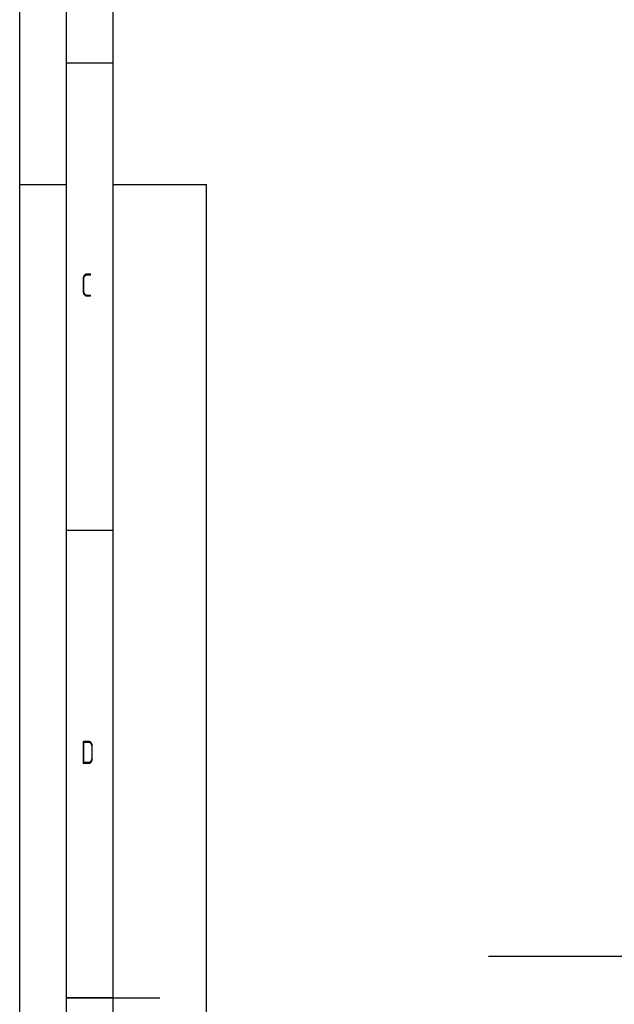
# Model space of a CAD drawing. Header units: millimetres. Extents: x 0 to 5940, y 0 to 4200.
# Tile 32 of 56: x 0 to 637, y 2093 to 3146. Entities that reach past the tile are written whole.
import ezdxf

# ---------------------------------------------------------------- set-up
doc = ezdxf.new("R2010")
doc.units = ezdxf.units.MM
doc.header["$LTSCALE"] = 50
doc.layers.get('0').update_dxf_attribs({"linetype": 'CONTINUOUS'})
doc.layers.add('03-LINIE-050', color=3, linetype='CONTINUOUS')
doc.layers.add('KSB-BLATTRAND', color=2, linetype='CONTINUOUS')
doc.styles.get("Standard").update_dxf_attribs({"font": 'ISOCP.SHX'})

# ---------------------------------------------------------------- blocks, each defined once
blk = doc.blocks.new('Rahmen_A2')
at = {"color": 1, "ltscale": 150}
for p, q in [((0, 0), (0, 420)), ((10, 10), (10, 410)), ((10, 297), (20, 297)), ((20, 10), (20, 297))]:
    blk.add_line(p, q, dxfattribs=at)
at = {"layer": 'KSB-BLATTRAND'}
for p, q in [((5, 5), (5, 415)), ((10, 310), (5, 310)), ((0, 297), (5, 297)), ((10, 260), (5, 260)), ((10, 210), (5, 210)), ((5, 210), (15, 210))]:
    blk.add_line(p, q, dxfattribs=at)
at = {"layer": 'KSB-BLATTRAND', "width": 0.75}
for s, p in [('C', (6.5625, 285)), ('D', (6.5625, 235))]:
    blk.add_text(s, height=2.5, dxfattribs=at).set_placement(p)

msp = doc.modelspace()

# ---------------------------------------------------------------- linework, layer by layer
at = {"layer": '03-LINIE-050'}
msp.add_line((502, 2144.5), (1618.9, 2144.5), dxfattribs=at)

# ---------------------------------------------------------------- block references
at = {"layer": 'KSB-BLATTRAND', "xscale": 10, "yscale": 10, "zscale": 10}
msp.add_blockref('Rahmen_A2', (0, 0), dxfattribs=at)

doc.saveas('drawing.dxf')
